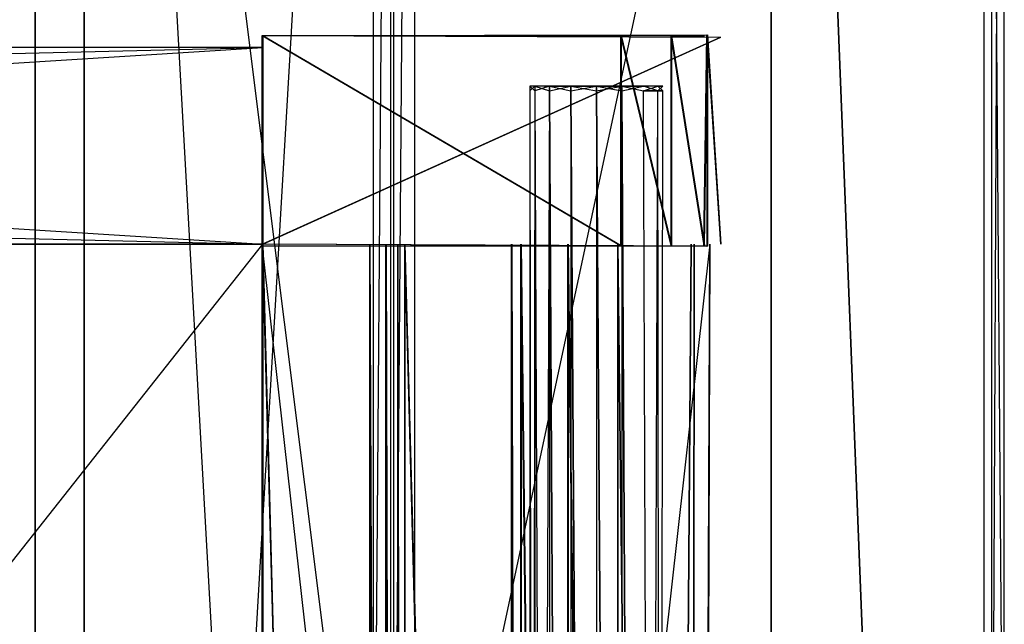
# Model space of a CAD drawing. Extents: x 0 to 0.8, y -0.5 to 0.
# Tile 25 of 26: x 0.72 to 0.8, y -0.186 to -0.137. Entities that reach past the tile are written whole.
import ezdxf

# ---------------------------------------------------------------- set-up
doc = ezdxf.new("R2010")
doc.units = 0
for name, color, linetype in [('L12_DRAWERBOX_LEGATO_REL_7_X_13', 7, 'CONTINUOUS'), ('L14_DRAWERBOX_LEGATO_REL_5_X_36', 7, 'CONTINUOUS'), ('L16_DRAWERBOX_LEGATO_REL_3_X_67', 7, 'CONTINUOUS'), ('L17_DRAWERBOX_LEGATO_REL_2_X_67', 7, 'CONTINUOUS'), ('L19_DRAWERBOX_LEGATO_REL_0_X_37', 7, 'CONTINUOUS'), ('L1_DRAWERBOX_LEGATO_SIP_7_X_365', 7, 'CONTINUOUS'), ('L20_PLATTE_LEGATO_N_B12300__0__', 7, 'CONTINUOUS'), ('L21_KORPUS_LEGATO_SE_X_190__Y_4', 7, 'CONTINUOUS'), ('L22_KORPUS_LEGATO_BO_X_7620__Y_', 7, 'CONTINUOUS'), ('L24_KORPUS_LEGATO_3_N_B12300___', 7, 'CONTINUOUS'), ('L25_KORPUS_LEGATO_2_N_B12300___', 7, 'CONTINUOUS'), ('L5_DRAWERBOX_LEGATO_SIP_2_X_256', 7, 'CONTINUOUS'), ('L7_DRAWERBOX_LEGATO_SIP_0_X_373', 7, 'CONTINUOUS'), ('L9_DRAWERBOX_LEGATO_SIP_8_X_256', 7, 'CONTINUOUS')]:
    doc.layers.add(name, color=color, linetype=linetype)

msp = doc.modelspace()

# ---------------------------------------------------------------- linework, layer by layer
at = {"layer": 'L12_DRAWERBOX_LEGATO_REL_7_X_13', "color": 8}
for points, invisible_edges in [([(0.761331, -0.143025, 0.1666), (0.761743, -0.142651, 0.164526), (0.761743, -0.143025, 0.164526), (0.761331, -0.143025, 0.1666)], 13), ([(0.761743, -0.142651, 0.164526), (0.761331, -0.143025, 0.1666), (0.761331, -0.142651, 0.1666), (0.761743, -0.142651, 0.164526)], 14), ([(0.761743, -0.143025, 0.168674), (0.761331, -0.142651, 0.1666), (0.761331, -0.143025, 0.1666), (0.761743, -0.143025, 0.168674)], 13), ([(0.761331, -0.142651, 0.1666), (0.761743, -0.143025, 0.168674), (0.761743, -0.142651, 0.168674), (0.761331, -0.142651, 0.1666)], 14), ([(0.761743, -0.142651, 0.168674), (0.762513, -0.142651, 0.1666), (0.761331, -0.142651, 0.1666), (0.761743, -0.142651, 0.168674)], 13), ([(0.761331, -0.142651, 0.1666), (0.762835, -0.142651, 0.164979), (0.761743, -0.142651, 0.164526), (0.761331, -0.142651, 0.1666)], 13), ([(0.762835, -0.142651, 0.164979), (0.761331, -0.142651, 0.1666), (0.762513, -0.142651, 0.1666), (0.762835, -0.142651, 0.164979)], 14), ([(0.761743, -0.143025, 0.164526), (0.762918, -0.142651, 0.162768), (0.762918, -0.143025, 0.162768), (0.761743, -0.143025, 0.164526)], 13), ([(0.762918, -0.142651, 0.162768), (0.761743, -0.143025, 0.164526), (0.761743, -0.142651, 0.164526), (0.762918, -0.142651, 0.162768)], 14), ([(0.762918, -0.143025, 0.170432), (0.761743, -0.142651, 0.168674), (0.761743, -0.143025, 0.168674), (0.762918, -0.143025, 0.170432)], 13), ([(0.761743, -0.142651, 0.168674), (0.762918, -0.143025, 0.170432), (0.762918, -0.142651, 0.170432), (0.761743, -0.142651, 0.168674)], 14), ([(0.761743, -0.142651, 0.168674), (0.763754, -0.142651, 0.169596), (0.762835, -0.142651, 0.168221), (0.761743, -0.142651, 0.168674)], 13), ([(0.763754, -0.142651, 0.169596), (0.761743, -0.142651, 0.168674), (0.762918, -0.142651, 0.170432), (0.763754, -0.142651, 0.169596)], 14), ([(0.762513, -0.142651, 0.1666), (0.761743, -0.142651, 0.168674), (0.762835, -0.142651, 0.168221), (0.762513, -0.142651, 0.1666)], 14), ([(0.761743, -0.142651, 0.164526), (0.763754, -0.142651, 0.163604), (0.762918, -0.142651, 0.162768), (0.761743, -0.142651, 0.164526)], 13), ([(0.763754, -0.142651, 0.163604), (0.761743, -0.142651, 0.164526), (0.762835, -0.142651, 0.164979), (0.763754, -0.142651, 0.163604)], 14), ([(0.770664, -0.142651, 0.164979), (0.762835, -0.142651, 0.164979), (0.762513, -0.142651, 0.1666), (0.770664, -0.142651, 0.164979)], 10), ([(0.770664, -0.142651, 0.164979), (0.762513, -0.142651, 0.1666), (0.770987, -0.142651, 0.1666), (0.770664, -0.142651, 0.164979)], 13), ([(0.770987, -0.142651, 0.1666), (0.762513, -0.142651, 0.1666), (0.770664, -0.142651, 0.168221), (0.770987, -0.142651, 0.1666)], 10), ([(0.770664, -0.142651, 0.168221), (0.762513, -0.142651, 0.1666), (0.762835, -0.142651, 0.168221), (0.770664, -0.142651, 0.168221)], 13), ([(0.770664, -0.142651, 0.164979), (0.763754, -0.142651, 0.163604), (0.762835, -0.142651, 0.164979), (0.770664, -0.142651, 0.164979)], 13), ([(0.770664, -0.142651, 0.168221), (0.762835, -0.142651, 0.168221), (0.769746, -0.142651, 0.169596), (0.770664, -0.142651, 0.168221)], 14), ([(0.769746, -0.142651, 0.169596), (0.762835, -0.142651, 0.168221), (0.763754, -0.142651, 0.169596), (0.769746, -0.142651, 0.169596)], 15), ([(0.764676, -0.142651, 0.161593), (0.762918, -0.143025, 0.162768), (0.762918, -0.142651, 0.162768), (0.764676, -0.142651, 0.161593)], 13), ([(0.762918, -0.143025, 0.162768), (0.764676, -0.142651, 0.161593), (0.764676, -0.143025, 0.161593), (0.762918, -0.143025, 0.162768)], 14), ([(0.762918, -0.142651, 0.170432), (0.765128, -0.142651, 0.170514), (0.763754, -0.142651, 0.169596), (0.762918, -0.142651, 0.170432)], 13), ([(0.765128, -0.142651, 0.170514), (0.762918, -0.142651, 0.170432), (0.764676, -0.142651, 0.171607), (0.765128, -0.142651, 0.170514)], 14), ([(0.762918, -0.142651, 0.162768), (0.765128, -0.142651, 0.162686), (0.764676, -0.142651, 0.161593), (0.762918, -0.142651, 0.162768)], 13), ([(0.765128, -0.142651, 0.162686), (0.762918, -0.142651, 0.162768), (0.763754, -0.142651, 0.163604), (0.765128, -0.142651, 0.162686)], 14), ([(0.764676, -0.143025, 0.171607), (0.762918, -0.142651, 0.170432), (0.762918, -0.143025, 0.170432), (0.764676, -0.143025, 0.171607)], 13), ([(0.762918, -0.142651, 0.170432), (0.764676, -0.143025, 0.171607), (0.764676, -0.142651, 0.171607), (0.762918, -0.142651, 0.170432)], 14), ([(0.769746, -0.142651, 0.163604), (0.765128, -0.142651, 0.162686), (0.763754, -0.142651, 0.163604), (0.769746, -0.142651, 0.163604)], 13), ([(0.769746, -0.142651, 0.163604), (0.763754, -0.142651, 0.163604), (0.770664, -0.142651, 0.164979), (0.769746, -0.142651, 0.163604)], 10), ([(0.769746, -0.142651, 0.169596), (0.763754, -0.142651, 0.169596), (0.768371, -0.142651, 0.170514), (0.769746, -0.142651, 0.169596)], 9), ([(0.768371, -0.142651, 0.170514), (0.763754, -0.142651, 0.169596), (0.765128, -0.142651, 0.170514), (0.768371, -0.142651, 0.170514)], 10), ([(0.76675, -0.142651, 0.161181), (0.764676, -0.143025, 0.161593), (0.764676, -0.142651, 0.161593), (0.76675, -0.142651, 0.161181)], 13), ([(0.764676, -0.143025, 0.161593), (0.76675, -0.142651, 0.161181), (0.76675, -0.143025, 0.161181), (0.764676, -0.143025, 0.161593)], 14), ([(0.76675, -0.143025, 0.172019), (0.764676, -0.142651, 0.171607), (0.764676, -0.143025, 0.171607), (0.76675, -0.143025, 0.172019)], 13), ([(0.764676, -0.142651, 0.171607), (0.76675, -0.143025, 0.172019), (0.76675, -0.142651, 0.172019), (0.764676, -0.142651, 0.171607)], 14), ([(0.764676, -0.142651, 0.171607), (0.76675, -0.142651, 0.170837), (0.765128, -0.142651, 0.170514), (0.764676, -0.142651, 0.171607)], 13), ([(0.76675, -0.142651, 0.170837), (0.764676, -0.142651, 0.171607), (0.76675, -0.142651, 0.172019), (0.76675, -0.142651, 0.170837)], 14), ([(0.764676, -0.142651, 0.161593), (0.76675, -0.142651, 0.162363), (0.76675, -0.142651, 0.161181), (0.764676, -0.142651, 0.161593)], 13), ([(0.76675, -0.142651, 0.162363), (0.764676, -0.142651, 0.161593), (0.765128, -0.142651, 0.162686), (0.76675, -0.142651, 0.162363)], 14), ([(0.765128, -0.142651, 0.162686), (0.768371, -0.142651, 0.162686), (0.76675, -0.142651, 0.162363), (0.765128, -0.142651, 0.162686)], 13), ([(0.768371, -0.142651, 0.162686), (0.765128, -0.142651, 0.162686), (0.769746, -0.142651, 0.163604), (0.768371, -0.142651, 0.162686)], 10), ([(0.768371, -0.142651, 0.170514), (0.765128, -0.142651, 0.170514), (0.76675, -0.142651, 0.170837), (0.768371, -0.142651, 0.170514)], 15), ([(0.768824, -0.143025, 0.171607), (0.76675, -0.142651, 0.172019), (0.76675, -0.143025, 0.172019), (0.768824, -0.143025, 0.171607)], 13), ([(0.76675, -0.142651, 0.172019), (0.768824, -0.143025, 0.171607), (0.768824, -0.142651, 0.171607), (0.76675, -0.142651, 0.172019)], 14), ([(0.768824, -0.142651, 0.161593), (0.76675, -0.143025, 0.161181), (0.76675, -0.142651, 0.161181), (0.768824, -0.142651, 0.161593)], 13), ([(0.76675, -0.143025, 0.161181), (0.768824, -0.142651, 0.161593), (0.768824, -0.143025, 0.161593), (0.76675, -0.143025, 0.161181)], 14), ([(0.76675, -0.142651, 0.162363), (0.768824, -0.142651, 0.161593), (0.76675, -0.142651, 0.161181), (0.76675, -0.142651, 0.162363)], 13), ([(0.768824, -0.142651, 0.161593), (0.76675, -0.142651, 0.162363), (0.768371, -0.142651, 0.162686), (0.768824, -0.142651, 0.161593)], 14), ([(0.76675, -0.142651, 0.170837), (0.768824, -0.142651, 0.171607), (0.768371, -0.142651, 0.170514), (0.76675, -0.142651, 0.170837)], 13), ([(0.768824, -0.142651, 0.171607), (0.76675, -0.142651, 0.170837), (0.76675, -0.142651, 0.172019), (0.768824, -0.142651, 0.171607)], 14), ([(0.768371, -0.142651, 0.162686), (0.770582, -0.142651, 0.162768), (0.768824, -0.142651, 0.161593), (0.768371, -0.142651, 0.162686)], 13), ([(0.770582, -0.142651, 0.162768), (0.768371, -0.142651, 0.162686), (0.769746, -0.142651, 0.163604), (0.770582, -0.142651, 0.162768)], 14), ([(0.768371, -0.142651, 0.170514), (0.770582, -0.142651, 0.170432), (0.769746, -0.142651, 0.169596), (0.768371, -0.142651, 0.170514)], 13), ([(0.770582, -0.142651, 0.170432), (0.768371, -0.142651, 0.170514), (0.768824, -0.142651, 0.171607), (0.770582, -0.142651, 0.170432)], 14), ([(0.770582, -0.143025, 0.170432), (0.768824, -0.142651, 0.171607), (0.768824, -0.143025, 0.171607), (0.770582, -0.143025, 0.170432)], 13), ([(0.768824, -0.142651, 0.171607), (0.770582, -0.143025, 0.170432), (0.770582, -0.142651, 0.170432), (0.768824, -0.142651, 0.171607)], 14), ([(0.770582, -0.142651, 0.162768), (0.768824, -0.143025, 0.161593), (0.768824, -0.142651, 0.161593), (0.770582, -0.142651, 0.162768)], 13), ([(0.768824, -0.143025, 0.161593), (0.770582, -0.142651, 0.162768), (0.770582, -0.143025, 0.162768), (0.768824, -0.143025, 0.161593)], 14), ([(0.769746, -0.142651, 0.163604), (0.771757, -0.142651, 0.164526), (0.770582, -0.142651, 0.162768), (0.769746, -0.142651, 0.163604)], 13), ([(0.771757, -0.142651, 0.164526), (0.769746, -0.142651, 0.163604), (0.770664, -0.142651, 0.164979), (0.771757, -0.142651, 0.164526)], 14), ([(0.769746, -0.142651, 0.169596), (0.771757, -0.142651, 0.168674), (0.770664, -0.142651, 0.168221), (0.769746, -0.142651, 0.169596)], 13), ([(0.771757, -0.142651, 0.168674), (0.769746, -0.142651, 0.169596), (0.770582, -0.142651, 0.170432), (0.771757, -0.142651, 0.168674)], 14), ([(0.771757, -0.142651, 0.168674), (0.770582, -0.143025, 0.170432), (0.771757, -0.143025, 0.168674), (0.771757, -0.142651, 0.168674)], 13), ([(0.770582, -0.143025, 0.170432), (0.771757, -0.142651, 0.168674), (0.770582, -0.142651, 0.170432), (0.770582, -0.143025, 0.170432)], 14), ([(0.770582, -0.142651, 0.162768), (0.771757, -0.143025, 0.164526), (0.770582, -0.143025, 0.162768), (0.770582, -0.142651, 0.162768)], 13), ([(0.771757, -0.143025, 0.164526), (0.770582, -0.142651, 0.162768), (0.771757, -0.142651, 0.164526), (0.771757, -0.143025, 0.164526)], 14), ([(0.770664, -0.142651, 0.164979), (0.772169, -0.142651, 0.1666), (0.771757, -0.142651, 0.164526), (0.770664, -0.142651, 0.164979)], 13), ([(0.772169, -0.142651, 0.1666), (0.770664, -0.142651, 0.164979), (0.770987, -0.142651, 0.1666), (0.772169, -0.142651, 0.1666)], 14), ([(0.771757, -0.142651, 0.168674), (0.770987, -0.142651, 0.1666), (0.770664, -0.142651, 0.168221), (0.771757, -0.142651, 0.168674)], 14), ([(0.770987, -0.142651, 0.1666), (0.771757, -0.142651, 0.168674), (0.772169, -0.142651, 0.1666), (0.770987, -0.142651, 0.1666)], 13), ([(0.772169, -0.142651, 0.1666), (0.771757, -0.143025, 0.168674), (0.772169, -0.143025, 0.1666), (0.772169, -0.142651, 0.1666)], 13), ([(0.771757, -0.143025, 0.168674), (0.772169, -0.142651, 0.1666), (0.771757, -0.142651, 0.168674), (0.771757, -0.143025, 0.168674)], 14), ([(0.771757, -0.142651, 0.164526), (0.772169, -0.143025, 0.1666), (0.771757, -0.143025, 0.164526), (0.771757, -0.142651, 0.164526)], 13), ([(0.772169, -0.143025, 0.1666), (0.771757, -0.142651, 0.164526), (0.772169, -0.142651, 0.1666), (0.772169, -0.143025, 0.1666)], 14), ([(0.761331, -0.452987, 0.1666), (0.761743, -0.143025, 0.164526), (0.761743, -0.452987, 0.164526), (0.761331, -0.452987, 0.1666)], 13), ([(0.761743, -0.143025, 0.164526), (0.761331, -0.452987, 0.1666), (0.761331, -0.143025, 0.1666), (0.761743, -0.143025, 0.164526)], 14), ([(0.761743, -0.452987, 0.168674), (0.761331, -0.143025, 0.1666), (0.761331, -0.452987, 0.1666), (0.761743, -0.452987, 0.168674)], 13), ([(0.761331, -0.143025, 0.1666), (0.761743, -0.452987, 0.168674), (0.761743, -0.143025, 0.168674), (0.761331, -0.143025, 0.1666)], 14), ([(0.761743, -0.452987, 0.164526), (0.762918, -0.143025, 0.162768), (0.762918, -0.452987, 0.162768), (0.761743, -0.452987, 0.164526)], 13), ([(0.762918, -0.143025, 0.162768), (0.761743, -0.452987, 0.164526), (0.761743, -0.143025, 0.164526), (0.762918, -0.143025, 0.162768)], 14), ([(0.762918, -0.452987, 0.170432), (0.761743, -0.143025, 0.168674), (0.761743, -0.452987, 0.168674), (0.762918, -0.452987, 0.170432)], 13), ([(0.761743, -0.143025, 0.168674), (0.762918, -0.452987, 0.170432), (0.762918, -0.143025, 0.170432), (0.761743, -0.143025, 0.168674)], 14), ([(0.762918, -0.143025, 0.162768), (0.764676, -0.452987, 0.161593), (0.762918, -0.452987, 0.162768), (0.762918, -0.143025, 0.162768)], 13), ([(0.764676, -0.452987, 0.161593), (0.762918, -0.143025, 0.162768), (0.764676, -0.143025, 0.161593), (0.764676, -0.452987, 0.161593)], 14), ([(0.764676, -0.452987, 0.171607), (0.762918, -0.143025, 0.170432), (0.762918, -0.452987, 0.170432), (0.764676, -0.452987, 0.171607)], 13), ([(0.762918, -0.143025, 0.170432), (0.764676, -0.452987, 0.171607), (0.764676, -0.143025, 0.171607), (0.762918, -0.143025, 0.170432)], 14), ([(0.764676, -0.143025, 0.161593), (0.76675, -0.452987, 0.161181), (0.764676, -0.452987, 0.161593), (0.764676, -0.143025, 0.161593)], 13), ([(0.76675, -0.452987, 0.161181), (0.764676, -0.143025, 0.161593), (0.76675, -0.143025, 0.161181), (0.76675, -0.452987, 0.161181)], 14), ([(0.76675, -0.452987, 0.172019), (0.764676, -0.143025, 0.171607), (0.764676, -0.452987, 0.171607), (0.76675, -0.452987, 0.172019)], 13), ([(0.764676, -0.143025, 0.171607), (0.76675, -0.452987, 0.172019), (0.76675, -0.143025, 0.172019), (0.764676, -0.143025, 0.171607)], 14), ([(0.768824, -0.452987, 0.171607), (0.76675, -0.143025, 0.172019), (0.76675, -0.452987, 0.172019), (0.768824, -0.452987, 0.171607)], 13), ([(0.76675, -0.143025, 0.172019), (0.768824, -0.452987, 0.171607), (0.768824, -0.143025, 0.171607), (0.76675, -0.143025, 0.172019)], 14), ([(0.76675, -0.143025, 0.161181), (0.768824, -0.452987, 0.161593), (0.76675, -0.452987, 0.161181), (0.76675, -0.143025, 0.161181)], 13), ([(0.768824, -0.452987, 0.161593), (0.76675, -0.143025, 0.161181), (0.768824, -0.143025, 0.161593), (0.768824, -0.452987, 0.161593)], 14), ([(0.770582, -0.452987, 0.170432), (0.768824, -0.143025, 0.171607), (0.768824, -0.452987, 0.171607), (0.770582, -0.452987, 0.170432)], 13), ([(0.768824, -0.143025, 0.171607), (0.770582, -0.452987, 0.170432), (0.770582, -0.143025, 0.170432), (0.768824, -0.143025, 0.171607)], 14), ([(0.768824, -0.143025, 0.161593), (0.770582, -0.452987, 0.162768), (0.768824, -0.452987, 0.161593), (0.768824, -0.143025, 0.161593)], 13), ([(0.770582, -0.452987, 0.162768), (0.768824, -0.143025, 0.161593), (0.770582, -0.143025, 0.162768), (0.770582, -0.452987, 0.162768)], 14), ([(0.771757, -0.143025, 0.168674), (0.770582, -0.452987, 0.170432), (0.771757, -0.452987, 0.168674), (0.771757, -0.143025, 0.168674)], 13), ([(0.770582, -0.452987, 0.170432), (0.771757, -0.143025, 0.168674), (0.770582, -0.143025, 0.170432), (0.770582, -0.452987, 0.170432)], 14), ([(0.770582, -0.143025, 0.162768), (0.771757, -0.452987, 0.164526), (0.770582, -0.452987, 0.162768), (0.770582, -0.143025, 0.162768)], 13), ([(0.771757, -0.452987, 0.164526), (0.770582, -0.143025, 0.162768), (0.771757, -0.143025, 0.164526), (0.771757, -0.452987, 0.164526)], 14), ([(0.772169, -0.143025, 0.1666), (0.771757, -0.452987, 0.168674), (0.772169, -0.452987, 0.1666), (0.772169, -0.143025, 0.1666)], 13), ([(0.771757, -0.452987, 0.168674), (0.772169, -0.143025, 0.1666), (0.771757, -0.143025, 0.168674), (0.771757, -0.452987, 0.168674)], 14), ([(0.771757, -0.143025, 0.164526), (0.772169, -0.452987, 0.1666), (0.771757, -0.452987, 0.164526), (0.771757, -0.143025, 0.164526)], 13), ([(0.772169, -0.452987, 0.1666), (0.771757, -0.143025, 0.164526), (0.772169, -0.143025, 0.1666), (0.772169, -0.452987, 0.1666)], 14)]:
    msp.add_3dface(points, dxfattribs=dict(at, invisible_edges=invisible_edges))
at = {"layer": 'L14_DRAWERBOX_LEGATO_REL_5_X_36', "color": 8}
for points, invisible_edges in [([(0.739515, -0.4795, 0.048743), (0.739515, -0.1555, 0.032), (0.739515, -0.4795, 0.032), (0.739515, -0.4795, 0.048743)], 13), ([(0.739515, -0.1555, 0.032), (0.739515, -0.4795, 0.048743), (0.739515, -0.1555, 0.048743), (0.739515, -0.1555, 0.032)], 14), ([(0.739515, -0.1555, 0.032), (0.776, -0.4795, 0.032), (0.739515, -0.4795, 0.032), (0.739515, -0.1555, 0.032)], 13), ([(0.776, -0.4795, 0.032), (0.739515, -0.1555, 0.032), (0.776, -0.1555, 0.032), (0.776, -0.4795, 0.032)], 14), ([(0.748259, -0.4795, 0.055052), (0.739515, -0.1555, 0.048743), (0.739515, -0.4795, 0.048743), (0.748259, -0.4795, 0.055052)], 13), ([(0.739515, -0.1555, 0.048743), (0.748259, -0.4795, 0.055052), (0.748259, -0.1555, 0.055052), (0.739515, -0.1555, 0.048743)], 14), ([(0.749568, -0.4795, 0.056719), (0.748259, -0.1555, 0.055052), (0.748259, -0.4795, 0.055052), (0.749568, -0.4795, 0.056719)], 13), ([(0.748259, -0.1555, 0.055052), (0.749568, -0.4795, 0.056719), (0.749568, -0.1555, 0.056719), (0.748259, -0.1555, 0.055052)], 14), ([(0.75053, -0.4795, 0.058607), (0.749568, -0.1555, 0.056719), (0.749568, -0.4795, 0.056719), (0.75053, -0.4795, 0.058607)], 13), ([(0.749568, -0.1555, 0.056719), (0.75053, -0.4795, 0.058607), (0.75053, -0.1555, 0.058607), (0.749568, -0.1555, 0.056719)], 14), ([(0.751111, -0.4795, 0.060646), (0.75053, -0.1555, 0.058607), (0.75053, -0.4795, 0.058607), (0.751111, -0.4795, 0.060646)], 13), ([(0.75053, -0.1555, 0.058607), (0.751111, -0.4795, 0.060646), (0.751111, -0.1555, 0.060646), (0.75053, -0.1555, 0.058607)], 14), ([(0.75982, -0.4795, 0.113598), (0.751111, -0.1555, 0.060646), (0.751111, -0.4795, 0.060646), (0.75982, -0.4795, 0.113598)], 13), ([(0.751111, -0.1555, 0.060646), (0.75982, -0.4795, 0.113598), (0.75982, -0.1555, 0.113598), (0.751111, -0.1555, 0.060646)], 14), ([(0.760572, -0.4795, 0.114666), (0.75982, -0.1555, 0.113598), (0.75982, -0.4795, 0.113598), (0.760572, -0.4795, 0.114666)], 13), ([(0.75982, -0.1555, 0.113598), (0.760572, -0.4795, 0.114666), (0.760572, -0.1555, 0.114666), (0.75982, -0.1555, 0.113598)], 14), ([(0.764411, -0.4795, 0.115998), (0.760572, -0.1555, 0.114666), (0.760572, -0.4795, 0.114666), (0.764411, -0.4795, 0.115998)], 13), ([(0.760572, -0.1555, 0.114666), (0.764411, -0.4795, 0.115998), (0.764411, -0.1555, 0.115998), (0.760572, -0.1555, 0.114666)], 14), ([(0.768474, -0.4795, 0.115948), (0.764411, -0.1555, 0.115998), (0.764411, -0.4795, 0.115998), (0.768474, -0.4795, 0.115948)], 13), ([(0.764411, -0.1555, 0.115998), (0.768474, -0.4795, 0.115948), (0.768474, -0.1555, 0.115948), (0.764411, -0.1555, 0.115998)], 14), ([(0.77212, -0.4795, 0.114232), (0.768474, -0.1555, 0.115948), (0.768474, -0.4795, 0.115948), (0.77212, -0.4795, 0.114232)], 13), ([(0.768474, -0.1555, 0.115948), (0.77212, -0.4795, 0.114232), (0.77212, -0.1555, 0.114232), (0.768474, -0.1555, 0.115948)], 14), ([(0.774467, -0.1555, 0.110955), (0.77212, -0.4795, 0.114232), (0.774467, -0.4795, 0.110955), (0.774467, -0.1555, 0.110955)], 13), ([(0.77212, -0.4795, 0.114232), (0.774467, -0.1555, 0.110955), (0.77212, -0.1555, 0.114232), (0.77212, -0.4795, 0.114232)], 14), ([(0.774714, -0.1555, 0.10758), (0.774467, -0.4795, 0.110955), (0.774714, -0.4795, 0.10758), (0.774714, -0.1555, 0.10758)], 13), ([(0.774467, -0.4795, 0.110955), (0.774714, -0.1555, 0.10758), (0.774467, -0.1555, 0.110955), (0.774467, -0.4795, 0.110955)], 14), ([(0.776, -0.1555, 0.032), (0.774714, -0.4795, 0.10758), (0.776, -0.4795, 0.032), (0.776, -0.1555, 0.032)], 13), ([(0.774714, -0.4795, 0.10758), (0.776, -0.1555, 0.032), (0.774714, -0.1555, 0.10758), (0.774714, -0.4795, 0.10758)], 14)]:
    msp.add_3dface(points, dxfattribs=dict(at, invisible_edges=invisible_edges))
at = {"layer": 'L16_DRAWERBOX_LEGATO_REL_3_X_67', "color": 8}
for points, invisible_edges in [([(0.060485, -0.1555, 0.032), (0.739515, -0.1555, 0.048), (0.739515, -0.1555, 0.032), (0.060485, -0.1555, 0.032)], 13), ([(0.739515, -0.1555, 0.048), (0.060485, -0.1555, 0.032), (0.060485, -0.1555, 0.048), (0.739515, -0.1555, 0.048)], 14), ([(0.739515, -0.4795, 0.048), (0.060485, -0.1555, 0.048), (0.060485, -0.4795, 0.048), (0.739515, -0.4795, 0.048)], 13), ([(0.060485, -0.1555, 0.048), (0.739515, -0.4795, 0.048), (0.739515, -0.1555, 0.048), (0.060485, -0.1555, 0.048)], 14), ([(0.060485, -0.1555, 0.032), (0.739515, -0.4795, 0.032), (0.060485, -0.4795, 0.032), (0.060485, -0.1555, 0.032)], 13), ([(0.739515, -0.4795, 0.032), (0.060485, -0.1555, 0.032), (0.739515, -0.1555, 0.032), (0.739515, -0.4795, 0.032)], 14), ([(0.739515, -0.1555, 0.032), (0.739515, -0.4795, 0.048), (0.739515, -0.4795, 0.032), (0.739515, -0.1555, 0.032)], 13), ([(0.739515, -0.4795, 0.048), (0.739515, -0.1555, 0.032), (0.739515, -0.1555, 0.048), (0.739515, -0.4795, 0.048)], 14)]:
    msp.add_3dface(points, dxfattribs=dict(at, invisible_edges=invisible_edges))
at = {"layer": 'L17_DRAWERBOX_LEGATO_REL_2_X_67', "color": 8}
for points, invisible_edges in [([(0.739515, -0.1555, 0.167), (0.060485, -0.1395, 0.167), (0.060485, -0.1555, 0.167), (0.739515, -0.1555, 0.167)], 13), ([(0.060485, -0.1395, 0.167), (0.739515, -0.1555, 0.167), (0.739515, -0.1395, 0.167), (0.060485, -0.1395, 0.167)], 14), ([(0.060485, -0.1395, 0.032), (0.739515, -0.1395, 0.167), (0.739515, -0.1395, 0.032), (0.060485, -0.1395, 0.032)], 13), ([(0.739515, -0.1395, 0.167), (0.060485, -0.1395, 0.032), (0.060485, -0.1395, 0.167), (0.739515, -0.1395, 0.167)], 14), ([(0.739515, -0.1395, 0.032), (0.060485, -0.1555, 0.032), (0.060485, -0.1395, 0.032), (0.739515, -0.1395, 0.032)], 13), ([(0.060485, -0.1555, 0.032), (0.739515, -0.1395, 0.032), (0.739515, -0.1555, 0.032), (0.060485, -0.1555, 0.032)], 14), ([(0.739515, -0.1395, 0.032), (0.739515, -0.1555, 0.167), (0.739515, -0.1555, 0.032), (0.739515, -0.1395, 0.032)], 13), ([(0.739515, -0.1555, 0.167), (0.739515, -0.1395, 0.032), (0.739515, -0.1395, 0.167), (0.739515, -0.1555, 0.167)], 14), ([(0.739515, -0.1555, 0.167), (0.060485, -0.1555, 0.032), (0.739515, -0.1555, 0.032), (0.739515, -0.1555, 0.167)], 13), ([(0.060485, -0.1555, 0.032), (0.739515, -0.1555, 0.167), (0.060485, -0.1555, 0.167), (0.060485, -0.1555, 0.032)], 14)]:
    msp.add_3dface(points, dxfattribs=dict(at, invisible_edges=invisible_edges))
at = {"layer": 'L19_DRAWERBOX_LEGATO_REL_0_X_37', "color": 8}
for points, invisible_edges in [([(0.739515, -0.138513, 0.1674), (0.772833, -0.138536, 0.165411), (0.775763, -0.138468, 0.157951), (0.739515, -0.138513, 0.1674)], 14), ([(0.739515, -0.138513, 0.1674), (0.775763, -0.138468, 0.157951), (0.776858, -0.138651, 0.032007), (0.739515, -0.138513, 0.1674)], 14), ([(0.739515, -0.138513, 0.1674), (0.768721, -0.138525, 0.167347), (0.772833, -0.138536, 0.165411), (0.739515, -0.138513, 0.1674)], 14), ([(0.739515, -0.138513, 0.1674), (0.776858, -0.138651, 0.032007), (0.739515, -0.13865, 0.032), (0.739515, -0.138513, 0.1674)], 14), ([(0.739515, -0.138513, 0.1674), (0.739515, -0.1555, 0.032), (0.739515, -0.155637, 0.1674), (0.739515, -0.138513, 0.1674)], 13), ([(0.739515, -0.1555, 0.032), (0.739515, -0.138513, 0.1674), (0.739515, -0.13865, 0.032), (0.739515, -0.1555, 0.032)], 14), ([(0.768721, -0.155625, 0.167347), (0.739515, -0.138513, 0.1674), (0.739515, -0.155637, 0.1674), (0.768721, -0.155625, 0.167347)], 13), ([(0.739515, -0.138513, 0.1674), (0.768721, -0.155625, 0.167347), (0.768721, -0.138525, 0.167347), (0.739515, -0.138513, 0.1674)], 14), ([(0.776858, -0.138651, 0.032007), (0.739515, -0.1555, 0.032), (0.739515, -0.13865, 0.032), (0.776858, -0.138651, 0.032007)], 13), ([(0.739515, -0.1555, 0.032), (0.776858, -0.138651, 0.032007), (0.776858, -0.155499, 0.032007), (0.739515, -0.1555, 0.032)], 14), ([(0.772833, -0.155614, 0.165411), (0.768721, -0.138525, 0.167347), (0.768721, -0.155625, 0.167347), (0.772833, -0.155614, 0.165411)], 13), ([(0.768721, -0.138525, 0.167347), (0.772833, -0.155614, 0.165411), (0.772833, -0.138536, 0.165411), (0.768721, -0.138525, 0.167347)], 14), ([(0.772833, -0.138536, 0.165411), (0.775518, -0.138542, 0.16166), (0.775763, -0.138468, 0.157951), (0.772833, -0.138536, 0.165411)], 14), ([(0.775518, -0.155608, 0.16166), (0.772833, -0.138536, 0.165411), (0.772833, -0.155614, 0.165411), (0.775518, -0.155608, 0.16166)], 13), ([(0.772833, -0.138536, 0.165411), (0.775518, -0.155608, 0.16166), (0.775518, -0.138542, 0.16166), (0.772833, -0.138536, 0.165411)], 14), ([(0.775763, -0.138468, 0.157951), (0.775518, -0.155608, 0.16166), (0.775763, -0.155682, 0.157951), (0.775763, -0.138468, 0.157951)], 13), ([(0.775518, -0.155608, 0.16166), (0.775763, -0.138468, 0.157951), (0.775518, -0.138542, 0.16166), (0.775518, -0.155608, 0.16166)], 14), ([(0.776858, -0.155499, 0.032007), (0.775763, -0.138468, 0.157951), (0.775763, -0.155682, 0.157951), (0.776858, -0.155499, 0.032007)], 13), ([(0.775763, -0.138468, 0.157951), (0.776858, -0.155499, 0.032007), (0.776858, -0.138651, 0.032007), (0.775763, -0.138468, 0.157951)], 14), ([(0.775763, -0.155682, 0.157951), (0.739515, -0.1555, 0.032), (0.776858, -0.155499, 0.032007), (0.775763, -0.155682, 0.157951)], 14), ([(0.739515, -0.155637, 0.1674), (0.739515, -0.1555, 0.032), (0.775763, -0.155682, 0.157951), (0.739515, -0.155637, 0.1674)], 14), ([(0.739515, -0.155637, 0.1674), (0.775763, -0.155682, 0.157951), (0.772833, -0.155614, 0.165411), (0.739515, -0.155637, 0.1674)], 14), ([(0.739515, -0.155637, 0.1674), (0.772833, -0.155614, 0.165411), (0.768721, -0.155625, 0.167347), (0.739515, -0.155637, 0.1674)], 14), ([(0.772833, -0.155614, 0.165411), (0.775763, -0.155682, 0.157951), (0.775518, -0.155608, 0.16166), (0.772833, -0.155614, 0.165411)], 14)]:
    msp.add_3dface(points, dxfattribs=dict(at, invisible_edges=invisible_edges))
at = {"layer": 'L1_DRAWERBOX_LEGATO_SIP_7_X_365', "color": 8}
for points, invisible_edges in [([(0.739554, -0.4795, 0.398743), (0.739554, -0.1555, 0.382), (0.739554, -0.4795, 0.382), (0.739554, -0.4795, 0.398743)], 13), ([(0.739554, -0.1555, 0.382), (0.739554, -0.4795, 0.398743), (0.739554, -0.1555, 0.398743), (0.739554, -0.1555, 0.382)], 14), ([(0.776039, -0.1555, 0.382), (0.739554, -0.4795, 0.382), (0.739554, -0.1555, 0.382), (0.776039, -0.1555, 0.382)], 13), ([(0.739554, -0.4795, 0.382), (0.776039, -0.1555, 0.382), (0.776039, -0.4795, 0.382), (0.739554, -0.4795, 0.382)], 14), ([(0.748298, -0.4795, 0.405052), (0.739554, -0.1555, 0.398743), (0.739554, -0.4795, 0.398743), (0.748298, -0.4795, 0.405052)], 13), ([(0.739554, -0.1555, 0.398743), (0.748298, -0.4795, 0.405052), (0.748298, -0.1555, 0.405052), (0.739554, -0.1555, 0.398743)], 14), ([(0.749607, -0.4795, 0.406719), (0.748298, -0.1555, 0.405052), (0.748298, -0.4795, 0.405052), (0.749607, -0.4795, 0.406719)], 13), ([(0.748298, -0.1555, 0.405052), (0.749607, -0.4795, 0.406719), (0.749607, -0.1555, 0.406719), (0.748298, -0.1555, 0.405052)], 14), ([(0.750569, -0.4795, 0.408607), (0.749607, -0.1555, 0.406719), (0.749607, -0.4795, 0.406719), (0.750569, -0.4795, 0.408607)], 13), ([(0.749607, -0.1555, 0.406719), (0.750569, -0.4795, 0.408607), (0.750569, -0.1555, 0.408607), (0.749607, -0.1555, 0.406719)], 14), ([(0.75115, -0.4795, 0.410646), (0.750569, -0.1555, 0.408607), (0.750569, -0.4795, 0.408607), (0.75115, -0.4795, 0.410646)], 13), ([(0.750569, -0.1555, 0.408607), (0.75115, -0.4795, 0.410646), (0.75115, -0.1555, 0.410646), (0.750569, -0.1555, 0.408607)], 14), ([(0.759859, -0.4795, 0.463598), (0.75115, -0.1555, 0.410646), (0.75115, -0.4795, 0.410646), (0.759859, -0.4795, 0.463598)], 13), ([(0.75115, -0.1555, 0.410646), (0.759859, -0.4795, 0.463598), (0.759859, -0.1555, 0.463598), (0.75115, -0.1555, 0.410646)], 14), ([(0.760611, -0.4795, 0.464666), (0.759859, -0.1555, 0.463598), (0.759859, -0.4795, 0.463598), (0.760611, -0.4795, 0.464666)], 13), ([(0.759859, -0.1555, 0.463598), (0.760611, -0.4795, 0.464666), (0.760611, -0.1555, 0.464666), (0.759859, -0.1555, 0.463598)], 14), ([(0.76445, -0.4795, 0.465998), (0.760611, -0.1555, 0.464666), (0.760611, -0.4795, 0.464666), (0.76445, -0.4795, 0.465998)], 13), ([(0.760611, -0.1555, 0.464666), (0.76445, -0.4795, 0.465998), (0.76445, -0.1555, 0.465998), (0.760611, -0.1555, 0.464666)], 14), ([(0.768513, -0.4795, 0.465948), (0.76445, -0.1555, 0.465998), (0.76445, -0.4795, 0.465998), (0.768513, -0.4795, 0.465948)], 13), ([(0.76445, -0.1555, 0.465998), (0.768513, -0.4795, 0.465948), (0.768513, -0.1555, 0.465948), (0.76445, -0.1555, 0.465998)], 14), ([(0.772159, -0.4795, 0.464232), (0.768513, -0.1555, 0.465948), (0.768513, -0.4795, 0.465948), (0.772159, -0.4795, 0.464232)], 13), ([(0.768513, -0.1555, 0.465948), (0.772159, -0.4795, 0.464232), (0.772159, -0.1555, 0.464232), (0.768513, -0.1555, 0.465948)], 14), ([(0.774506, -0.1555, 0.460955), (0.772159, -0.4795, 0.464232), (0.774506, -0.4795, 0.460955), (0.774506, -0.1555, 0.460955)], 13), ([(0.772159, -0.4795, 0.464232), (0.774506, -0.1555, 0.460955), (0.772159, -0.1555, 0.464232), (0.772159, -0.4795, 0.464232)], 14), ([(0.774753, -0.1555, 0.45758), (0.774506, -0.4795, 0.460955), (0.774753, -0.4795, 0.45758), (0.774753, -0.1555, 0.45758)], 13), ([(0.774506, -0.4795, 0.460955), (0.774753, -0.1555, 0.45758), (0.774506, -0.1555, 0.460955), (0.774506, -0.4795, 0.460955)], 14), ([(0.776039, -0.1555, 0.382), (0.774753, -0.4795, 0.45758), (0.776039, -0.4795, 0.382), (0.776039, -0.1555, 0.382)], 13), ([(0.774753, -0.4795, 0.45758), (0.776039, -0.1555, 0.382), (0.774753, -0.1555, 0.45758), (0.774753, -0.4795, 0.45758)], 14)]:
    msp.add_3dface(points, dxfattribs=dict(at, invisible_edges=invisible_edges))
at = {"layer": 'L20_PLATTE_LEGATO_N_B12300__0__', "color": 8}
for points, invisible_edges in [([(0.748577, -0.001197, 0.512), (0.051665, -0.220523, 0.512), (0.051665, -0.001197, 0.512), (0.748577, -0.001197, 0.512)], 13), ([(0.051665, -0.220523, 0.512), (0.748577, -0.001197, 0.512), (0.365219, -0.135991, 0.512), (0.051665, -0.220523, 0.512)], 10), ([(0.435247, -0.135991, 0.512), (0.748577, -0.001197, 0.512), (0.451066, -0.144446, 0.512), (0.435247, -0.135991, 0.512)], 15), ([(0.798322, -0.001197, 0.55), (0.435557, -0.135245, 0.55), (0.451515, -0.143774, 0.55), (0.798322, -0.001197, 0.55)], 13), ([(0.451066, -0.144446, 0.512), (0.748577, -0.001197, 0.512), (0.464931, -0.155825, 0.512), (0.451066, -0.144446, 0.512)], 15), ([(0.798322, -0.001197, 0.55), (0.451515, -0.143774, 0.55), (0.465502, -0.155254, 0.55), (0.798322, -0.001197, 0.55)], 15), ([(0.464931, -0.155825, 0.512), (0.748577, -0.001197, 0.512), (0.47631, -0.16969, 0.512), (0.464931, -0.155825, 0.512)], 15), ([(0.798322, -0.001197, 0.55), (0.465502, -0.155254, 0.55), (0.476982, -0.169241, 0.55), (0.798322, -0.001197, 0.55)], 15), ([(0.47631, -0.16969, 0.512), (0.748577, -0.001197, 0.512), (0.484765, -0.185509, 0.512), (0.47631, -0.16969, 0.512)], 15), ([(0.798322, -0.001197, 0.55), (0.476982, -0.169241, 0.55), (0.485512, -0.185199, 0.55), (0.798322, -0.001197, 0.55)], 15), ([(0.484765, -0.185509, 0.512), (0.748577, -0.001197, 0.512), (0.489972, -0.202673, 0.512), (0.484765, -0.185509, 0.512)], 15), ([(0.798322, -0.001197, 0.55), (0.485512, -0.185199, 0.55), (0.490764, -0.202515, 0.55), (0.798322, -0.001197, 0.55)], 15), ([(0.489972, -0.202673, 0.512), (0.748577, -0.001197, 0.512), (0.49173, -0.220523, 0.512), (0.489972, -0.202673, 0.512)], 15), ([(0.798322, -0.001197, 0.55), (0.490764, -0.202515, 0.55), (0.492538, -0.220523, 0.55), (0.798322, -0.001197, 0.55)], 15), ([(0.49173, -0.220523, 0.512), (0.748577, -0.001197, 0.512), (0.748577, -0.220523, 0.512), (0.49173, -0.220523, 0.512)], 15), ([(0.798322, -0.001197, 0.55), (0.492538, -0.220523, 0.55), (0.798322, -0.220523, 0.55), (0.798322, -0.001197, 0.55)], 15), ([(0.750256, -0.001197, 0.512), (0.748577, -0.220523, 0.512), (0.748577, -0.001197, 0.512), (0.750256, -0.001197, 0.512)], 13), ([(0.748577, -0.220523, 0.512), (0.750256, -0.001197, 0.512), (0.750256, -0.220523, 0.512), (0.748577, -0.220523, 0.512)], 14), ([(0.751959, -0.001197, 0.513069), (0.750256, -0.220523, 0.512), (0.750256, -0.001197, 0.512), (0.751959, -0.001197, 0.513069)], 13), ([(0.750256, -0.220523, 0.512), (0.751959, -0.001197, 0.513069), (0.751959, -0.220523, 0.513069), (0.750256, -0.220523, 0.512)], 14), ([(0.798987, -0.001197, 0.542564), (0.751959, -0.220523, 0.513069), (0.751959, -0.001197, 0.513069), (0.798987, -0.001197, 0.542564)], 13), ([(0.751959, -0.220523, 0.513069), (0.798987, -0.001197, 0.542564), (0.798987, -0.220523, 0.542564), (0.751959, -0.220523, 0.513069)], 14), ([(0.8, -0.220523, 0.55), (0.798322, -0.001197, 0.55), (0.798322, -0.220523, 0.55), (0.8, -0.220523, 0.55)], 13), ([(0.798322, -0.001197, 0.55), (0.8, -0.220523, 0.55), (0.8, -0.001197, 0.55), (0.798322, -0.001197, 0.55)], 14), ([(0.8, -0.001197, 0.5432), (0.798987, -0.220523, 0.542564), (0.798987, -0.001197, 0.542564), (0.8, -0.001197, 0.5432)], 13), ([(0.798987, -0.220523, 0.542564), (0.8, -0.001197, 0.5432), (0.8, -0.220523, 0.5432), (0.798987, -0.220523, 0.542564)], 14), ([(0.8, -0.001197, 0.548361), (0.8, -0.220523, 0.55), (0.8, -0.220523, 0.548361), (0.8, -0.001197, 0.548361)], 13), ([(0.8, -0.220523, 0.55), (0.8, -0.001197, 0.548361), (0.8, -0.001197, 0.55), (0.8, -0.220523, 0.55)], 14), ([(0.8, -0.001197, 0.544378), (0.8, -0.220523, 0.548361), (0.8, -0.220523, 0.544378), (0.8, -0.001197, 0.544378)], 13), ([(0.8, -0.220523, 0.548361), (0.8, -0.001197, 0.544378), (0.8, -0.001197, 0.548361), (0.8, -0.220523, 0.548361)], 14), ([(0.8, -0.001197, 0.5432), (0.8, -0.220523, 0.544378), (0.8, -0.220523, 0.5432), (0.8, -0.001197, 0.5432)], 13), ([(0.8, -0.220523, 0.544378), (0.8, -0.001197, 0.5432), (0.8, -0.001197, 0.544378), (0.8, -0.220523, 0.544378)], 14)]:
    msp.add_3dface(points, dxfattribs=dict(at, invisible_edges=invisible_edges))
at = {"layer": 'L21_KORPUS_LEGATO_SE_X_190__Y_4', "color": 8}
for points, invisible_edges in [([(0.8, -0.479, 0.51), (0.781, 0, 0.51), (0.781, -0.479, 0.51), (0.8, -0.479, 0.51)], 13), ([(0.781, 0, 0.51), (0.8, -0.479, 0.51), (0.8, 0, 0.51), (0.781, 0, 0.51)], 14), ([(0.781, 0), (0.8, -0.479), (0.781, -0.479), (0.781, 0)], 13), ([(0.8, -0.479), (0.781, 0), (0.8, 0), (0.8, -0.479)], 14), ([(0.781, -0.479, 0.51), (0.781, 0), (0.781, -0.479), (0.781, -0.479, 0.51)], 13), ([(0.781, 0), (0.781, -0.479, 0.51), (0.781, 0, 0.51), (0.781, 0)], 14), ([(0.8, 0), (0.8, -0.479, 0.51), (0.8, -0.479), (0.8, 0)], 13), ([(0.8, -0.479, 0.51), (0.8, 0), (0.8, 0, 0.51), (0.8, -0.479, 0.51)], 14)]:
    msp.add_3dface(points, dxfattribs=dict(at, invisible_edges=invisible_edges))
at = {"layer": 'L22_KORPUS_LEGATO_BO_X_7620__Y_', "color": 8}
for points, invisible_edges in [([(0.781, -0.4785, 0.02), (0.019, -0.069, 0.02), (0.019, -0.4785, 0.02), (0.781, -0.4785, 0.02)], 13), ([(0.019, -0.069, 0.02), (0.781, -0.4785, 0.02), (0.781, -0.069, 0.02), (0.019, -0.069, 0.02)], 14), ([(0.781, -0.069, 0.001), (0.019, -0.4785, 0.001), (0.019, -0.069, 0.001), (0.781, -0.069, 0.001)], 13), ([(0.019, -0.4785, 0.001), (0.781, -0.069, 0.001), (0.781, -0.4785, 0.001), (0.019, -0.4785, 0.001)], 14), ([(0.781, -0.069, 0.001), (0.781, -0.4785, 0.02), (0.781, -0.4785, 0.001), (0.781, -0.069, 0.001)], 13), ([(0.781, -0.4785, 0.02), (0.781, -0.069, 0.001), (0.781, -0.069, 0.02), (0.781, -0.4785, 0.02)], 14)]:
    msp.add_3dface(points, dxfattribs=dict(at, invisible_edges=invisible_edges))
at = {"layer": 'L24_KORPUS_LEGATO_3_N_B12300___', "color": 8}
for points, invisible_edges in [([(0.781, 0, 0.483), (0.721, -0.4185, 0.483), (0.721, 0, 0.483), (0.781, 0, 0.483)], 13), ([(0.781, -0.4785, 0.483), (0.721, -0.4185, 0.483), (0.781, 0, 0.483), (0.781, -0.4785, 0.483)], 15), ([(0.781, -0.4785, 0.502), (0.721, 0, 0.502), (0.721, -0.4185, 0.502), (0.781, -0.4785, 0.502)], 13), ([(0.721, 0, 0.502), (0.781, -0.4785, 0.502), (0.781, 0, 0.502), (0.721, 0, 0.502)], 14), ([(0.721, -0.4185, 0.502), (0.721, 0, 0.483), (0.721, -0.4185, 0.483), (0.721, -0.4185, 0.502)], 13), ([(0.721, 0, 0.483), (0.721, -0.4185, 0.502), (0.721, 0, 0.502), (0.721, 0, 0.483)], 14), ([(0.781, 0, 0.483), (0.781, -0.4785, 0.502), (0.781, -0.4785, 0.483), (0.781, 0, 0.483)], 13), ([(0.781, -0.4785, 0.502), (0.781, 0, 0.483), (0.781, 0, 0.502), (0.781, -0.4785, 0.502)], 14)]:
    msp.add_3dface(points, dxfattribs=dict(at, invisible_edges=invisible_edges))
at = {"layer": 'L25_KORPUS_LEGATO_2_N_B12300___', "color": 8}
for points, invisible_edges in [([(0.75, -0.001, 0.502), (0.725, -0.425, 0.502), (0.725, -0.001, 0.502), (0.75, -0.001, 0.502)], 13), ([(0.725, -0.425, 0.502), (0.75, -0.001, 0.502), (0.75, -0.45, 0.502), (0.725, -0.425, 0.502)], 14), ([(0.75, -0.45, 0.512), (0.725, -0.001, 0.512), (0.725, -0.425, 0.512), (0.75, -0.45, 0.512)], 13), ([(0.725, -0.001, 0.512), (0.75, -0.45, 0.512), (0.75, -0.001, 0.512), (0.725, -0.001, 0.512)], 14), ([(0.725, -0.425, 0.512), (0.725, -0.001, 0.502), (0.725, -0.425, 0.502), (0.725, -0.425, 0.512)], 13), ([(0.725, -0.001, 0.502), (0.725, -0.425, 0.512), (0.725, -0.001, 0.512), (0.725, -0.001, 0.502)], 14), ([(0.75, -0.001, 0.502), (0.75, -0.45, 0.512), (0.75, -0.45, 0.502), (0.75, -0.001, 0.502)], 13), ([(0.75, -0.45, 0.512), (0.75, -0.001, 0.502), (0.75, -0.001, 0.512), (0.75, -0.45, 0.512)], 14)]:
    msp.add_3dface(points, dxfattribs=dict(at, invisible_edges=invisible_edges))
at = {"layer": 'L5_DRAWERBOX_LEGATO_SIP_2_X_256', "color": 8}
for points, invisible_edges in [([(0.739554, -0.1555, 0.466), (0.48327, -0.1395, 0.466), (0.48327, -0.1555, 0.466), (0.739554, -0.1555, 0.466)], 13), ([(0.48327, -0.1395, 0.466), (0.739554, -0.1555, 0.466), (0.739554, -0.1395, 0.466), (0.48327, -0.1395, 0.466)], 14), ([(0.48327, -0.1395, 0.382), (0.739554, -0.1395, 0.466), (0.739554, -0.1395, 0.382), (0.48327, -0.1395, 0.382)], 13), ([(0.739554, -0.1395, 0.466), (0.48327, -0.1395, 0.382), (0.48327, -0.1395, 0.466), (0.739554, -0.1395, 0.466)], 14), ([(0.739554, -0.1395, 0.382), (0.48327, -0.1555, 0.382), (0.48327, -0.1395, 0.382), (0.739554, -0.1395, 0.382)], 13), ([(0.48327, -0.1555, 0.382), (0.739554, -0.1395, 0.382), (0.739554, -0.1555, 0.382), (0.48327, -0.1555, 0.382)], 14), ([(0.739554, -0.1555, 0.382), (0.739554, -0.1395, 0.466), (0.739554, -0.1555, 0.466), (0.739554, -0.1555, 0.382)], 13), ([(0.739554, -0.1395, 0.466), (0.739554, -0.1555, 0.382), (0.739554, -0.1395, 0.382), (0.739554, -0.1395, 0.466)], 14), ([(0.739554, -0.1555, 0.466), (0.48327, -0.1555, 0.382), (0.739554, -0.1555, 0.382), (0.739554, -0.1555, 0.466)], 13), ([(0.48327, -0.1555, 0.382), (0.739554, -0.1555, 0.466), (0.48327, -0.1555, 0.466), (0.48327, -0.1555, 0.382)], 14)]:
    msp.add_3dface(points, dxfattribs=dict(at, invisible_edges=invisible_edges))
at = {"layer": 'L7_DRAWERBOX_LEGATO_SIP_0_X_373', "color": 8}
for points, invisible_edges in [([(0.739554, -0.138513, 0.467076), (0.772872, -0.138536, 0.465087), (0.775802, -0.138468, 0.457627), (0.739554, -0.138513, 0.467076)], 14), ([(0.739554, -0.138513, 0.467076), (0.775802, -0.138468, 0.457627), (0.776897, -0.138651, 0.382007), (0.739554, -0.138513, 0.467076)], 14), ([(0.739554, -0.138513, 0.467076), (0.76876, -0.138525, 0.467023), (0.772872, -0.138536, 0.465087), (0.739554, -0.138513, 0.467076)], 14), ([(0.739554, -0.138513, 0.467076), (0.776897, -0.138651, 0.382007), (0.739554, -0.13865, 0.382), (0.739554, -0.138513, 0.467076)], 14), ([(0.739554, -0.138513, 0.467076), (0.739554, -0.1555, 0.382), (0.739554, -0.155637, 0.467076), (0.739554, -0.138513, 0.467076)], 13), ([(0.739554, -0.1555, 0.382), (0.739554, -0.138513, 0.467076), (0.739554, -0.13865, 0.382), (0.739554, -0.1555, 0.382)], 14), ([(0.76876, -0.155625, 0.467023), (0.739554, -0.138513, 0.467076), (0.739554, -0.155637, 0.467076), (0.76876, -0.155625, 0.467023)], 13), ([(0.739554, -0.138513, 0.467076), (0.76876, -0.155625, 0.467023), (0.76876, -0.138525, 0.467023), (0.739554, -0.138513, 0.467076)], 14), ([(0.776897, -0.138651, 0.382007), (0.739554, -0.1555, 0.382), (0.739554, -0.13865, 0.382), (0.776897, -0.138651, 0.382007)], 13), ([(0.739554, -0.1555, 0.382), (0.776897, -0.138651, 0.382007), (0.776897, -0.155499, 0.382007), (0.739554, -0.1555, 0.382)], 14), ([(0.772872, -0.155614, 0.465087), (0.76876, -0.138525, 0.467023), (0.76876, -0.155625, 0.467023), (0.772872, -0.155614, 0.465087)], 13), ([(0.76876, -0.138525, 0.467023), (0.772872, -0.155614, 0.465087), (0.772872, -0.138536, 0.465087), (0.76876, -0.138525, 0.467023)], 14), ([(0.772872, -0.138536, 0.465087), (0.775557, -0.138542, 0.461336), (0.775802, -0.138468, 0.457627), (0.772872, -0.138536, 0.465087)], 14), ([(0.775557, -0.155608, 0.461336), (0.772872, -0.138536, 0.465087), (0.772872, -0.155614, 0.465087), (0.775557, -0.155608, 0.461336)], 13), ([(0.772872, -0.138536, 0.465087), (0.775557, -0.155608, 0.461336), (0.775557, -0.138542, 0.461336), (0.772872, -0.138536, 0.465087)], 14), ([(0.775802, -0.138468, 0.457627), (0.775557, -0.155608, 0.461336), (0.775802, -0.155682, 0.457627), (0.775802, -0.138468, 0.457627)], 13), ([(0.775557, -0.155608, 0.461336), (0.775802, -0.138468, 0.457627), (0.775557, -0.138542, 0.461336), (0.775557, -0.155608, 0.461336)], 14), ([(0.776897, -0.155499, 0.382007), (0.775802, -0.138468, 0.457627), (0.775802, -0.155682, 0.457627), (0.776897, -0.155499, 0.382007)], 13), ([(0.775802, -0.138468, 0.457627), (0.776897, -0.155499, 0.382007), (0.776897, -0.138651, 0.382007), (0.775802, -0.138468, 0.457627)], 14), ([(0.775802, -0.155682, 0.457627), (0.739554, -0.1555, 0.382), (0.776897, -0.155499, 0.382007), (0.775802, -0.155682, 0.457627)], 14), ([(0.739554, -0.155637, 0.467076), (0.739554, -0.1555, 0.382), (0.775802, -0.155682, 0.457627), (0.739554, -0.155637, 0.467076)], 14), ([(0.739554, -0.155637, 0.467076), (0.775802, -0.155682, 0.457627), (0.772872, -0.155614, 0.465087), (0.739554, -0.155637, 0.467076)], 14), ([(0.739554, -0.155637, 0.467076), (0.772872, -0.155614, 0.465087), (0.76876, -0.155625, 0.467023), (0.739554, -0.155637, 0.467076)], 14), ([(0.772872, -0.155614, 0.465087), (0.775802, -0.155682, 0.457627), (0.775557, -0.155608, 0.461336), (0.772872, -0.155614, 0.465087)], 14)]:
    msp.add_3dface(points, dxfattribs=dict(at, invisible_edges=invisible_edges))
at = {"layer": 'L9_DRAWERBOX_LEGATO_SIP_8_X_256', "color": 8}
for points, invisible_edges in [([(0.739554, -0.1555, 0.382), (0.483557, -0.4795, 0.382), (0.483557, -0.1555, 0.382), (0.739554, -0.1555, 0.382)], 13), ([(0.483557, -0.4795, 0.382), (0.739554, -0.1555, 0.382), (0.739554, -0.4795, 0.382), (0.483557, -0.4795, 0.382)], 14), ([(0.739554, -0.4795, 0.398), (0.483557, -0.1555, 0.398), (0.483557, -0.4795, 0.398), (0.739554, -0.4795, 0.398)], 13), ([(0.483557, -0.1555, 0.398), (0.739554, -0.4795, 0.398), (0.739554, -0.1555, 0.398), (0.483557, -0.1555, 0.398)], 14), ([(0.483557, -0.1555, 0.382), (0.739554, -0.1555, 0.398), (0.739554, -0.1555, 0.382), (0.483557, -0.1555, 0.382)], 13), ([(0.739554, -0.1555, 0.398), (0.483557, -0.1555, 0.382), (0.483557, -0.1555, 0.398), (0.739554, -0.1555, 0.398)], 14), ([(0.739554, -0.1555, 0.382), (0.739554, -0.4795, 0.398), (0.739554, -0.4795, 0.382), (0.739554, -0.1555, 0.382)], 13), ([(0.739554, -0.4795, 0.398), (0.739554, -0.1555, 0.382), (0.739554, -0.1555, 0.398), (0.739554, -0.4795, 0.398)], 14)]:
    msp.add_3dface(points, dxfattribs=dict(at, invisible_edges=invisible_edges))

doc.saveas('drawing.dxf')
